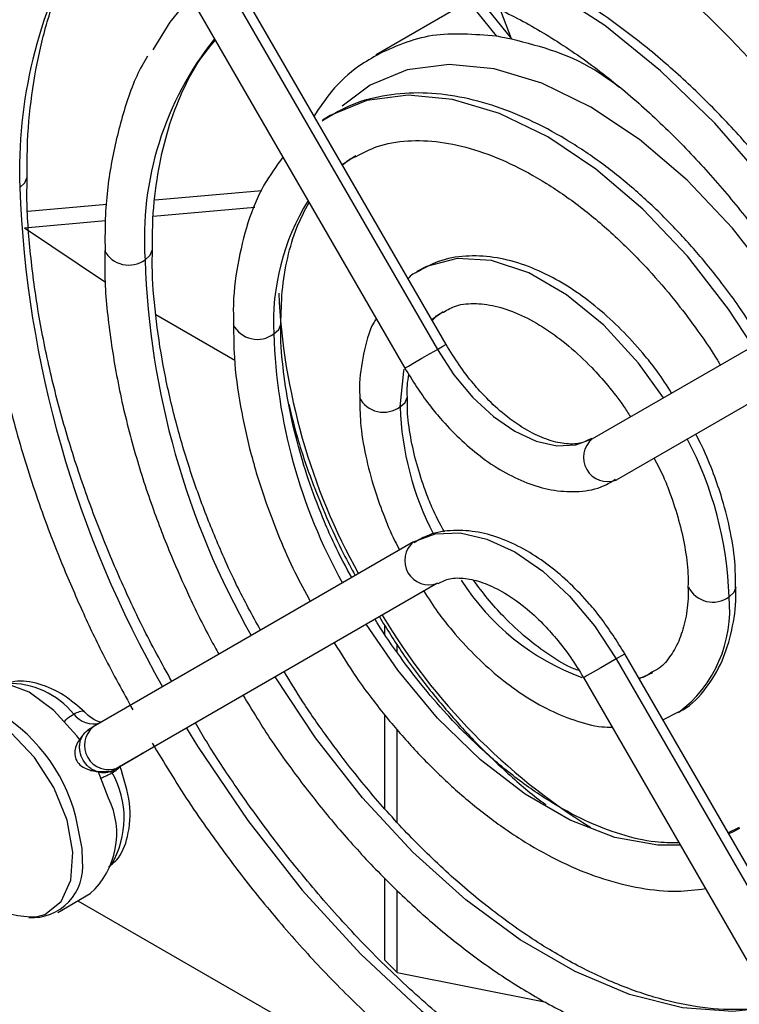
# Model space of a CAD drawing. Header units: millimetres. Extents: x -0.66 to 0.91, y -0.4 to 0.64.
# Tile 106 of 241: x 0.5138 to 0.538, y -0.3105 to -0.2775. Entities that reach past the tile are written whole.
import ezdxf

# ---------------------------------------------------------------- set-up
doc = ezdxf.new("R2010")
doc.units = ezdxf.units.MM
doc.layers.add('FORMAT', color=7, linetype='Continuous')

msp = doc.modelspace()

# ---------------------------------------------------------------- linework, layer by layer
at = {"layer": 'FORMAT', "color": 7, "linetype": 'Continuous', "lineweight": 25}
for p, q in [((0.528129, -0.288385), (0.517379, -0.269765)), ((0.517086, -0.269934), (0.527836, -0.288554)), ((0.515993, -0.270565), (0.526743, -0.289185)), ((0.528701, -0.276651), (0.529808, -0.278027)), ((0.52888, -0.276873), (0.525777, -0.278664)), ((0.529317, -0.276876), (0.53032, -0.278124)), ((0.53032, -0.278124), (0.529969, -0.277181)), ((0.524639, -0.282341), (0.525101, -0.282045)), ((0.51836, -0.283532), (0.521943, -0.283212)), ((0.51409, -0.283914), (0.516737, -0.283677)), ((0.5183, -0.284079), (0.521704, -0.283774)), ((0.513973, -0.284465), (0.516692, -0.284222)), ((0.513973, -0.284465), (0.5167, -0.286295)), ((0.533036, -0.291556), (0.543786, -0.285348)), ((0.544586, -0.286734), (0.533836, -0.292941)), ((0.518381, -0.287379), (0.521033, -0.288915)), ((0.527036, -0.295021), (0.516286, -0.301229)), ((0.527836, -0.296406), (0.517086, -0.302614)), ((0.526076, -0.29812), (0.526076, -0.297824)), ((0.526482, -0.298718), (0.526482, -0.298461)), ((0.544879, -0.317397), (0.534129, -0.298777)), ((0.533836, -0.298946), (0.544586, -0.317566)), ((0.532743, -0.299577), (0.543493, -0.318197)), ((0.526076, -0.303981), (0.526076, -0.300823)), ((0.535405, -0.300988), (0.535934, -0.300725)), ((0.516154, -0.301305), (0.516286, -0.301228)), ((0.516277, -0.301234), (0.516243, -0.301253)), ((0.516436, -0.301142), (0.51644, -0.301127)), ((0.516237, -0.301261), (0.516101, -0.301339)), ((0.526482, -0.304425), (0.526482, -0.301324)), ((0.517043, -0.302639), (0.517792, -0.302207)), ((0.517824, -0.302189), (0.517328, -0.302475)), ((0.516798, -0.303623), (0.516448, -0.302714)), ((0.517086, -0.302614), (0.516954, -0.30269)), ((0.537971, -0.304613), (0.5376, -0.304789)), ((0.526076, -0.309063), (0.526076, -0.306316)), ((0.515092, -0.307461), (0.516185, -0.30683)), ((0.526482, -0.309483), (0.526482, -0.306719)), ((0.515768, -0.30707), (0.545759, -0.324383)), ((0.526482, -0.309483), (0.531483, -0.310471))]:
    msp.add_line(p, q, dxfattribs=at)
at = {"layer": 'FORMAT', "color": 7, "linetype": 'Continuous', "lineweight": 25, "flags": 128}
for points in [[(0.541489, -0.286674), (0.540457, -0.285072), (0.538864, -0.282923), (0.537145, -0.280953), (0.535331, -0.279194), (0.533452, -0.277678), (0.53154, -0.276429), (0.529628, -0.27547), (0.527749, -0.274817), (0.525934, -0.274481), (0.525383, -0.274442)], [(0.519543, -0.276713), (0.518854, -0.277563), (0.518283, -0.278496)], [(0.539981, -0.287545), (0.539142, -0.286278), (0.537741, -0.284477), (0.536222, -0.282874), (0.534624, -0.281508), (0.532985, -0.280413), (0.531346, -0.279616), (0.529748, -0.279136), (0.528229, -0.278986), (0.526827, -0.279168), (0.525577, -0.27968), (0.524637, -0.280382)], [(0.538431, -0.28844), (0.53761, -0.2872), (0.536228, -0.285425), (0.534731, -0.283844), (0.533155, -0.282498), (0.53154, -0.281418), (0.529924, -0.280632), (0.528348, -0.28016), (0.526851, -0.280011), (0.52547, -0.280192), (0.524237, -0.280696), (0.52398, -0.280855)], [(0.513816, -0.283112), (0.51399, -0.282962), (0.51405, -0.282794)], [(0.518023, -0.285541), (0.518197, -0.285391), (0.518258, -0.285222)], [(0.535426, -0.290176), (0.534584, -0.289013), (0.533421, -0.287744), (0.532176, -0.286719), (0.530903, -0.285985), (0.529658, -0.285571), (0.528496, -0.285498), (0.527466, -0.285767), (0.527152, -0.285937)], [(0.527648, -0.287552), (0.527664, -0.287538), (0.528026, -0.287278)], [(0.522344, -0.288035), (0.522517, -0.287885), (0.522578, -0.287712)], [(0.526743, -0.289185), (0.52676, -0.289175), (0.52687, -0.289111), (0.527066, -0.288998), (0.527319, -0.288852), (0.527589, -0.288696), (0.527836, -0.288554)], [(0.527836, -0.288554), (0.528022, -0.288447), (0.528119, -0.288391), (0.528129, -0.288385)], [(0.527836, -0.288554), (0.528393, -0.289404), (0.529029, -0.290163), (0.529719, -0.290803), (0.530436, -0.291298), (0.531153, -0.291631), (0.531843, -0.291788), (0.532479, -0.291762), (0.533036, -0.291556)], [(0.526583, -0.290482), (0.526707, -0.28928), (0.526722, -0.289216)], [(0.526583, -0.290482), (0.526756, -0.290332), (0.526817, -0.290164)], [(0.527036, -0.295021), (0.527765, -0.294751), (0.528596, -0.294718), (0.529498, -0.294922), (0.530436, -0.295357), (0.531374, -0.296005), (0.532276, -0.296842), (0.533107, -0.297835), (0.533836, -0.298946)], [(0.537628, -0.296858), (0.537801, -0.296709), (0.537862, -0.296532), (0.537862, -0.296522)], [(0.535993, -0.305206), (0.535234, -0.305201), (0.533797, -0.304941), (0.532299, -0.304365), (0.53078, -0.303488), (0.529282, -0.302335), (0.527846, -0.300936), (0.52651, -0.29933), (0.525449, -0.297784)], [(0.534129, -0.298777), (0.534119, -0.298783), (0.534022, -0.298839), (0.533836, -0.298946)], [(0.533836, -0.298946), (0.533589, -0.299089), (0.533319, -0.299245), (0.533066, -0.29939), (0.53287, -0.299504), (0.53276, -0.299567), (0.532743, -0.299577)], [(0.53913, -0.31064), (0.537758, -0.310792), (0.536066, -0.310664), (0.53429, -0.310213), (0.532462, -0.309448), (0.530617, -0.308383), (0.52879, -0.307038), (0.527013, -0.305438), (0.525321, -0.303612), (0.523745, -0.301596), (0.522391, -0.299551)], [(0.535054, -0.29941), (0.53463, -0.299603), (0.53461, -0.29961)], [(0.515831, -0.30166), (0.515733, -0.301527), (0.514967, -0.300678), (0.514131, -0.300069), (0.5133, -0.299753), (0.512547, -0.299758), (0.512185, -0.299902)], [(0.515405, -0.304363), (0.514959, -0.303266), (0.51431, -0.302253), (0.513523, -0.301422), (0.512673, -0.300854), (0.511844, -0.300606), (0.511117, -0.300701), (0.510564, -0.30113), (0.51056, -0.301135)], [(0.519414, -0.30127), (0.519787, -0.301878), (0.521472, -0.304375), (0.523303, -0.306711), (0.525255, -0.308852), (0.527298, -0.310767), (0.529403, -0.312428), (0.53154, -0.31381), (0.533676, -0.314894), (0.535781, -0.315664), (0.537825, -0.316109), (0.539776, -0.316221), (0.539981, -0.316213)], [(0.517792, -0.302207), (0.517871, -0.302161), (0.517929, -0.302128), (0.517967, -0.302106), (0.517982, -0.302097), (0.517975, -0.302101), (0.517946, -0.302118), (0.517895, -0.302147), (0.517824, -0.302189)], [(0.516954, -0.30269), (0.516903, -0.30272), (0.516869, -0.302739), (0.516854, -0.302748), (0.516856, -0.302747), (0.516877, -0.302735), (0.516916, -0.302712), (0.516972, -0.30268), (0.517043, -0.302639)], [(0.514374, -0.30761), (0.514658, -0.307529), (0.515211, -0.307099), (0.515537, -0.306378), (0.515604, -0.305435), (0.515405, -0.304363)], [(0.51592, -0.305732), (0.515909, -0.305316), (0.515705, -0.304254)], [(0.537979, -0.304642), (0.537768, -0.304752), (0.537618, -0.304821)]]:
    msp.add_lwpolyline(points, dxfattribs=at)
at = {"layer": 'FORMAT', "color": 7, "linetype": 'Continuous', "lineweight": 25}
for centre, radius, start, end in [((0.529723, -0.282567), 0.015916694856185, 150.73548, 181.963876), ((0.528708, -0.284824), 0.0107083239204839, 141.252981, 183.837102), ((0.550472, -0.2817), 0.03668262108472, 182.206812, 209.717949), ((0.530109, -0.287642), 0.0077746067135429, 148.29909, 182.895529), ((0.517475, -0.284796), 0.0009251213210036, 207.931802, 306.319686), ((0.545392, -0.284624), 0.027384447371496, 181.919798, 209.636814), ((0.543858, -0.285691), 0.0213697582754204, 182.613995, 209.112016), ((0.521796, -0.287292), 0.0009235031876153, 207.702389, 306.379096), ((0.540787, -0.28745), 0.0184524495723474, 181.815882, 209.008627), ((0.526035, -0.289741), 0.0009216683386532, 207.441876, 306.446708), ((0.53662, -0.290132), 0.0100429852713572, 181.996801, 207.434489), ((0.53355, -0.292183), 0.0008107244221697, 129.329705, 290.670295), ((0.525373, -0.297268), 0.0122622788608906, 1.912441, 27.734045), ((0.52755, -0.295648), 0.0008107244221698, 129.329705, 290.670295), ((0.535518, -0.291921), 0.0081605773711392, 212.511968, 249.714638), ((0.537082, -0.296133), 0.0009083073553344, 205.531939, 306.947096), ((0.533329, -0.297298), 0.0043214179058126, 306.966579, 5.835478), ((0.544014, -0.28679), 0.0209538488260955, 210.653878, 238.241092), ((0.513471, -0.302558), 0.00278714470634, 39.150741, 91.721506), ((0.510069, -0.305719), 0.0058236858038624, 14.568667, 61.396359), ((0.516285, -0.300324), 0.000806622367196, 216.027131, 286.493581), ((0.5168, -0.301856), 0.0008107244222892, 129.329705, 290.670295), ((0.514239, -0.304293), 0.0030833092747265, 329.586715, 29.506371), ((0.514353, -0.304818), 0.0027210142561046, 312.313518, 26.048955), ((0.514228, -0.305933), 0.0017033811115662, 266.330645, 6.747761), ((0.514322, -0.30434), 0.0032706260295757, 212.780128, 270.919297)]:
    msp.add_arc(centre, radius, start, end, dxfattribs=at)
for points, knots in [([(0.5417641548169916, -0.2865154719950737), (0.5414496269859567, -0.2859973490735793), (0.5409522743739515, -0.2851780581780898), (0.5400667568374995, -0.2839322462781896), (0.5391492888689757, -0.2827310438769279), (0.5380008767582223, -0.2813870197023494), (0.5367506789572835, -0.2800814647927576), (0.5354027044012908, -0.2788413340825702), (0.5339839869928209, -0.2777068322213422), (0.5325151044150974, -0.2767055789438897), (0.5310154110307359, -0.2758600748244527), (0.5295010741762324, -0.2751840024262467), (0.5279901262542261, -0.2747035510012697), (0.5266998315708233, -0.2744301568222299), (0.5259392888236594, -0.2744073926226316), (0.5256595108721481, -0.2743990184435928)], [0, 0, 0, 0, 0.0752574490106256, 0.1190021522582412, 0.191325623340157, 0.265851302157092, 0.3452147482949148, 0.4273685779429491, 0.5115158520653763, 0.5970566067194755, 0.6836238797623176, 0.7710229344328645, 0.859188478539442, 0.948200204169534, 1, 1, 1, 1]), ([(0.5332864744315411, -0.2743105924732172), (0.5333090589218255, -0.2743255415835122), (0.5339221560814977, -0.2747313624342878), (0.5351071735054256, -0.2757058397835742), (0.5368037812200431, -0.2772183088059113), (0.5383978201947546, -0.2788621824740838), (0.5398239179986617, -0.2805131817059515), (0.5410111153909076, -0.2820404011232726), (0.5420494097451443, -0.2835040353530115), (0.5428096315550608, -0.2846512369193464), (0.5432447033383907, -0.2853832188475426), (0.5433673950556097, -0.2855896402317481)], [0, 0, 0, 0, 0.0060388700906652, 0.1639361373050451, 0.3201156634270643, 0.4727433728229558, 0.6167214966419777, 0.7421667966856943, 0.8408199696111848, 0.9551106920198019, 1, 1, 1, 1]), ([(0.5142463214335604, -0.2745077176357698), (0.5139978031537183, -0.2750253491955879), (0.5134883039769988, -0.2760865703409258), (0.5129533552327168, -0.2779054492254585), (0.5126018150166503, -0.2798927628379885), (0.5124438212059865, -0.2815334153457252), (0.5124663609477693, -0.2825369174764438), (0.5124722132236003, -0.2827974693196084)], [0, 0, 0, 0, 0.221772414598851, 0.4546662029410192, 0.687068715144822, 0.9187497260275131, 1, 1, 1, 1]), ([(0.5140671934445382, -0.2827961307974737), (0.5140668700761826, -0.2823821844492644), (0.5140660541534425, -0.2813377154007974), (0.5142368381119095, -0.2797753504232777), (0.5145555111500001, -0.2781090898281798), (0.5150374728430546, -0.2765814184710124), (0.515530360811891, -0.275413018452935), (0.5159120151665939, -0.2748255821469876), (0.5160344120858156, -0.274637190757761)], [0, 0, 0, 0, 0.1263760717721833, 0.318871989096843, 0.5126610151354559, 0.7081858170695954, 0.9064149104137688, 1, 1, 1, 1]), ([(0.5220890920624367, -0.2767698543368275), (0.5222471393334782, -0.2766726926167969), (0.5227645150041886, -0.2763546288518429), (0.5237760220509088, -0.2760759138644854), (0.5250951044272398, -0.2759230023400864), (0.5264980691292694, -0.2760214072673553), (0.5279600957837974, -0.2763464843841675), (0.529467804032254, -0.2768964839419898), (0.5310006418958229, -0.2776620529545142), (0.5325351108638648, -0.2786306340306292), (0.5340430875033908, -0.2797816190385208), (0.5354883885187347, -0.2810798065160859), (0.5368386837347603, -0.2824815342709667), (0.5379774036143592, -0.2838273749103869), (0.5389407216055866, -0.2851017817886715), (0.5397187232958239, -0.2862104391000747), (0.540178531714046, -0.2869723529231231), (0.5403838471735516, -0.2873125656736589)], [0, 0, 0, 0, 0.0358729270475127, 0.1174318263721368, 0.1966876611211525, 0.2740861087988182, 0.350356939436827, 0.4260076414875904, 0.5012610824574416, 0.5761087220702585, 0.6503458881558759, 0.7233631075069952, 0.79357350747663, 0.8607339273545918, 0.9090658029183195, 0.9593957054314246, 1, 1, 1, 1]), ([(0.5257782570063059, -0.2786656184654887), (0.5263874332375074, -0.2783878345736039), (0.5275903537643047, -0.2778393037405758), (0.5290748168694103, -0.2779652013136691), (0.5298075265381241, -0.278027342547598)], [0, 0, 0, 0, 0.5064143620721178, 0.9999999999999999, 0.9999999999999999, 0.9999999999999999, 0.9999999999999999]), ([(0.5298075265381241, -0.278027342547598), (0.5299027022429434, -0.2780431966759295), (0.5300726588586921, -0.2780715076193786), (0.5302447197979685, -0.2781083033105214), (0.53032042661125, -0.2781244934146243)], [0, 0, 0, 0, 0.5599999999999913, 1, 1, 1, 1]), ([(0.5182735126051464, -0.2852245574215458), (0.5182733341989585, -0.2848702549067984), (0.5182728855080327, -0.2839791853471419), (0.5184354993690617, -0.2826615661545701), (0.5187387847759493, -0.2812744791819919), (0.5191929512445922, -0.2800206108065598), (0.5197334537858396, -0.2789619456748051), (0.5201802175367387, -0.2784125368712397), (0.5203811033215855, -0.2781654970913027)], [0, 0, 0, 0, 0.1182358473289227, 0.2973627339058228, 0.4779931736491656, 0.6608484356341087, 0.8475016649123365, 1, 1, 1, 1]), ([(0.53032042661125, -0.2781244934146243), (0.5313150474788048, -0.2783766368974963), (0.532521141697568, -0.2786823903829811), (0.5337383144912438, -0.2795868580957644), (0.5339517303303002, -0.2797454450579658)], [0, 0, 0, 0, 0.8246626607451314, 1, 1, 1, 1]), ([(0.5181061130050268, -0.2787096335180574), (0.5180437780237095, -0.2788121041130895), (0.5177119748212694, -0.2793575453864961), (0.5172961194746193, -0.280525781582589), (0.5168809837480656, -0.2821972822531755), (0.5166747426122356, -0.2837750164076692), (0.516678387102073, -0.2848236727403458), (0.5166797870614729, -0.2852264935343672)], [0, 0, 0, 0, 0.0602139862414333, 0.3205133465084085, 0.5801893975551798, 0.8387379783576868, 1, 1, 1, 1]), ([(0.525880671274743, -0.278637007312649), (0.5256502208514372, -0.2787650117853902), (0.5250577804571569, -0.2790940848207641), (0.5243134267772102, -0.2797912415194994), (0.5238845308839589, -0.2804289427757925), (0.5236966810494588, -0.2807082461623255)], [0, 0, 0, 0, 0.2635094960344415, 0.677428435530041, 0.9999999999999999, 0.9999999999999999, 0.9999999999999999, 0.9999999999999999]), ([(0.5387041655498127, -0.2882825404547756), (0.5384624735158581, -0.2878887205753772), (0.5380665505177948, -0.2872435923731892), (0.5373350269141, -0.2862554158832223), (0.5365487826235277, -0.2852783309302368), (0.535562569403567, -0.2842079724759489), (0.5344914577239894, -0.2831966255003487), (0.5333419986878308, -0.2822718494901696), (0.5321406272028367, -0.2814691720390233), (0.5309072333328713, -0.2808131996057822), (0.5296595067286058, -0.2803230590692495), (0.5284127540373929, -0.2800155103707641), (0.5271784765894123, -0.2799042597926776), (0.525973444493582, -0.2800165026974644), (0.5248730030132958, -0.2803226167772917), (0.5242499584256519, -0.2807130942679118), (0.5239646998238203, -0.2808918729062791)], [0, 0, 0, 0, 0.0619607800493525, 0.1014998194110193, 0.1667376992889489, 0.2337752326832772, 0.3049869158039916, 0.378514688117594, 0.4536813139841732, 0.530021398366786, 0.6073271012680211, 0.6855437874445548, 0.764868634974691, 0.8458081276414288, 0.929403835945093, 1, 1, 1, 1]), ([(0.5251081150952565, -0.282074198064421), (0.5253371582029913, -0.2819512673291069), (0.5258546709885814, -0.2816735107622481), (0.5268067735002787, -0.2815203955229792), (0.5279068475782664, -0.2815538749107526), (0.5290700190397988, -0.281812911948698), (0.530274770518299, -0.2822805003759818), (0.5314984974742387, -0.2829482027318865), (0.5327084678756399, -0.2837946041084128), (0.5338585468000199, -0.2847772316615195), (0.5348921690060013, -0.2858233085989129), (0.5357608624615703, -0.28683520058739), (0.5365320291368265, -0.287854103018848), (0.5370398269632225, -0.2885840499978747), (0.5373035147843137, -0.2890217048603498), (0.5373346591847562, -0.2890733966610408)], [0, 0, 0, 0, 0.0778697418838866, 0.1759432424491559, 0.269480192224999, 0.3606422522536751, 0.4506745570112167, 0.5398922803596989, 0.6280674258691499, 0.7140818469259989, 0.7944096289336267, 0.8649730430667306, 0.9226662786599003, 0.990866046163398, 0.9999999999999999, 0.9999999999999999, 0.9999999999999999, 0.9999999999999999]), ([(0.5226510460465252, -0.2820971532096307), (0.5224282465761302, -0.2824019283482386), (0.5219503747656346, -0.2830556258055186), (0.5214472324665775, -0.2842796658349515), (0.5211128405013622, -0.2856901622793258), (0.5209682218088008, -0.286849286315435), (0.5209918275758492, -0.2875554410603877), (0.5209972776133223, -0.2877184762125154)], [0, 0, 0, 0, 0.2104494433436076, 0.4513828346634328, 0.6911397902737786, 0.9286911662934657, 1, 1, 1, 1]), ([(0.5246528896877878, -0.2823644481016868), (0.5247169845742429, -0.2823030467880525), (0.5248506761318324, -0.2821749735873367), (0.5250199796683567, -0.2821086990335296), (0.5251081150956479, -0.2820741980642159)], [0, 0, 0, 0, 0.4794235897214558, 1, 1, 1, 1]), ([(0.5124722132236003, -0.2827974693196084), (0.512471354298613, -0.2832706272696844), (0.5124691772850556, -0.2844698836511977), (0.5126797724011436, -0.2864933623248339), (0.5130699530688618, -0.288814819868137), (0.5136322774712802, -0.2911381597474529), (0.5143438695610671, -0.2934423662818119), (0.515116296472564, -0.2955072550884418), (0.5158988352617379, -0.2973162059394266), (0.5166819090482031, -0.2989721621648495), (0.5172854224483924, -0.300061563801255), (0.5176134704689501, -0.300653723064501)], [0, 0, 0, 0, 0.0857782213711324, 0.2174117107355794, 0.347850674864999, 0.4762323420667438, 0.600458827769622, 0.7246985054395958, 0.8138494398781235, 0.8988152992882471, 1, 1, 1, 1]), ([(0.5189227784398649, -0.2997058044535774), (0.5185848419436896, -0.2990933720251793), (0.5180591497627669, -0.2981406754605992), (0.517326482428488, -0.2965854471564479), (0.5166602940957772, -0.295051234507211), (0.5159662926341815, -0.2932166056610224), (0.5153480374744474, -0.2913014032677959), (0.5148274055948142, -0.2893226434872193), (0.5144238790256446, -0.2873242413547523), (0.5141645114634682, -0.2853481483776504), (0.5140445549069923, -0.2838277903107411), (0.514062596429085, -0.2830056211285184), (0.5140671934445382, -0.2827961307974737)], [0, 0, 0, 0, 0.1096870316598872, 0.170628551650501, 0.2714633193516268, 0.3754602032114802, 0.486270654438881, 0.6010282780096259, 0.7185719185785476, 0.8380006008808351, 0.9587222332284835, 1, 1, 1, 1]), ([(0.5225841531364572, -0.2877127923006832), (0.5225917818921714, -0.2873397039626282), (0.5226079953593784, -0.2865467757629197), (0.522795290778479, -0.2854581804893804), (0.523091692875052, -0.2844419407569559), (0.523386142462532, -0.2838916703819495), (0.5235309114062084, -0.2836211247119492)], [0, 0, 0, 0, 0.2289742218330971, 0.4866410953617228, 0.7476022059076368, 1, 1, 1, 1]), ([(0.5166797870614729, -0.2852264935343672), (0.5166740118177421, -0.2854619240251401), (0.5166528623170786, -0.286324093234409), (0.5168086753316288, -0.2879015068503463), (0.5171357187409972, -0.28991033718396), (0.5176272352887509, -0.2918980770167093), (0.5182231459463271, -0.2937620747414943), (0.5188495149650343, -0.2953869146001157), (0.519508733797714, -0.2968714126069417), (0.5200447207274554, -0.2979718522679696), (0.5204091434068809, -0.2986252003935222), (0.5205029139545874, -0.2987933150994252)], [0, 0, 0, 0, 0.0567638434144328, 0.2078746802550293, 0.3569394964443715, 0.5022092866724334, 0.6387055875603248, 0.7581844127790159, 0.8525751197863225, 0.9620657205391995, 1, 1, 1, 1]), ([(0.5219009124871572, -0.2979860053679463), (0.5216251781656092, -0.2974827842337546), (0.5211866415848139, -0.2966824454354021), (0.5205806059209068, -0.2953551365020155), (0.5200243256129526, -0.294016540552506), (0.5194626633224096, -0.2924217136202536), (0.5189850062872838, -0.2907681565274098), (0.5186086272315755, -0.2890732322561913), (0.5183648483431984, -0.2873894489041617), (0.518251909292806, -0.2860944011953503), (0.5182691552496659, -0.2854000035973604), (0.5182735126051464, -0.2852245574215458)], [0, 0, 0, 0, 0.1190724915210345, 0.189376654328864, 0.3055348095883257, 0.4251079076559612, 0.552256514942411, 0.6836243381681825, 0.8178684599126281, 0.9539827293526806, 1, 1, 1, 1]), ([(0.5356969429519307, -0.2900191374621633), (0.5355439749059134, -0.2897755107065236), (0.535271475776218, -0.2893415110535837), (0.5347296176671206, -0.2886662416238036), (0.5341057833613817, -0.2879651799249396), (0.5333226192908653, -0.2872339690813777), (0.5324783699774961, -0.2865875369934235), (0.5315810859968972, -0.2860527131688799), (0.5306541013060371, -0.28565941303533), (0.5297120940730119, -0.2854289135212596), (0.5287729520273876, -0.2853922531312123), (0.5278860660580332, -0.2855428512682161), (0.5273826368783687, -0.285828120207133), (0.5271454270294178, -0.2859625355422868)], [0, 0, 0, 0, 0.0684508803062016, 0.1219392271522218, 0.2098326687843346, 0.2996041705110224, 0.3945471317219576, 0.4922531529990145, 0.5921158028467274, 0.6938201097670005, 0.7975991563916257, 0.9046311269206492, 0.9999999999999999, 0.9999999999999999, 0.9999999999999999, 0.9999999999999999]), ([(0.5271454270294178, -0.2859625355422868), (0.5270974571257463, -0.2859827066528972), (0.526984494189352, -0.2860302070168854), (0.5269014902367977, -0.2861230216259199), (0.5268537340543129, -0.2861764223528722)], [0, 0, 0, 0, 0.4246517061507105, 1, 1, 1, 1]), ([(0.5280434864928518, -0.2872989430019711), (0.5281805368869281, -0.2872203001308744), (0.528491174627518, -0.2870420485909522), (0.5291095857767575, -0.2869871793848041), (0.5298557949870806, -0.2870906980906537), (0.5306497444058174, -0.2873788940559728), (0.5314585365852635, -0.2878301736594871), (0.5322560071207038, -0.2884257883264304), (0.5329580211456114, -0.2890819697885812), (0.5335674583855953, -0.2897704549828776), (0.5340099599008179, -0.290323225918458), (0.5342428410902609, -0.2906948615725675), (0.5343182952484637, -0.2908152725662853)], [0, 0, 0, 0, 0.1019872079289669, 0.231163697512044, 0.3499452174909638, 0.46565569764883, 0.5787199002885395, 0.6870865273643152, 0.795391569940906, 0.875498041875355, 0.9596610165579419, 1, 1, 1, 1]), ([(0.5276662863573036, -0.2875838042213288), (0.5277269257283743, -0.2875107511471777), (0.5278343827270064, -0.2873812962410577), (0.527980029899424, -0.2873239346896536), (0.5280434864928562, -0.287298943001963)], [0, 0, 0, 0, 0.564312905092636, 1, 1, 1, 1]), ([(0.525780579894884, -0.2875176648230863), (0.525749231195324, -0.2875687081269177), (0.5255383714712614, -0.2879120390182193), (0.5253506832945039, -0.2886966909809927), (0.5252056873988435, -0.2895391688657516), (0.5252285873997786, -0.2900548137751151), (0.5252334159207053, -0.29016353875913)], [0, 0, 0, 0, 0.072482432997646, 0.4875361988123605, 0.8919457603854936, 1, 1, 1, 1]), ([(0.5209972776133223, -0.2877184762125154), (0.5209981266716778, -0.2880858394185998), (0.5210001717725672, -0.2889706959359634), (0.5212031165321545, -0.2904409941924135), (0.5215611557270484, -0.2920787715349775), (0.5220202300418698, -0.2935655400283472), (0.5225297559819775, -0.2948857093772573), (0.5230144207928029, -0.2959977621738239), (0.52339372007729, -0.2966949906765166), (0.5235712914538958, -0.2970214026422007)], [0, 0, 0, 0, 0.1267580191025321, 0.3053181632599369, 0.4770275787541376, 0.6478023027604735, 0.7716790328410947, 0.8931100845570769, 1, 1, 1, 1]), ([(0.5249610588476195, -0.2962188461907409), (0.5247597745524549, -0.2958470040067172), (0.5244258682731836, -0.2952301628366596), (0.5239712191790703, -0.2941790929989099), (0.5235472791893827, -0.2930794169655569), (0.5231461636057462, -0.291781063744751), (0.5228331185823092, -0.2904509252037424), (0.5226426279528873, -0.2891237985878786), (0.5225614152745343, -0.2881998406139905), (0.5225821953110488, -0.2877547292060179), (0.5225841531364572, -0.2877127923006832)], [0, 0, 0, 0, 0.1313646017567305, 0.2179179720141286, 0.3605351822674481, 0.5067790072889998, 0.661665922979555, 0.820982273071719, 0.9831335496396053, 1, 1, 1, 1]), ([(0.5330053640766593, -0.2915467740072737), (0.5328840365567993, -0.291610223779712), (0.5326394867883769, -0.2917381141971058), (0.5321229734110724, -0.2917405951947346), (0.5315229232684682, -0.2916021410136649), (0.5308361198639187, -0.2912860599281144), (0.5301460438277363, -0.2908116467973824), (0.5295306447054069, -0.290249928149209), (0.5290184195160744, -0.2896828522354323), (0.5285516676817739, -0.2890776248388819), (0.528269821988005, -0.288615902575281), (0.5281285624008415, -0.2883844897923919)], [0, 0, 0, 0, 0.1239356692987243, 0.2498067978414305, 0.3688345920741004, 0.4843410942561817, 0.6205707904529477, 0.7257001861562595, 0.8088500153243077, 0.9041966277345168, 1, 1, 1, 1]), ([(0.5267428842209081, -0.2891844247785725), (0.527004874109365, -0.2896025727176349), (0.5273726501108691, -0.2901895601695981), (0.5280057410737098, -0.2909583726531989), (0.5285709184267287, -0.2915543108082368), (0.5292769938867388, -0.2921591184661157), (0.5300362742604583, -0.2926692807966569), (0.5308400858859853, -0.2930583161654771), (0.5316700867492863, -0.2932996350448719), (0.5325068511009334, -0.2933551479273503), (0.5332539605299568, -0.2932460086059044), (0.5336561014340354, -0.2930104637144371), (0.5338207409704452, -0.2929140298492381)], [0, 0, 0, 0, 0.1419930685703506, 0.1993269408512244, 0.2933318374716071, 0.3890237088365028, 0.4900727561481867, 0.5940692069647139, 0.7005680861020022, 0.8094866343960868, 0.9220023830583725, 1, 1, 1, 1]), ([(0.5268308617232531, -0.2901653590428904), (0.5268262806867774, -0.2900259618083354), (0.5268170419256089, -0.2897448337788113), (0.5268593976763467, -0.2895092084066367), (0.5268807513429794, -0.2893904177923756)], [0, 0, 0, 0, 0.4958496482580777, 1, 1, 1, 1]), ([(0.5252334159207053, -0.29016353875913), (0.5252350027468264, -0.290440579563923), (0.5252386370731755, -0.2910750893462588), (0.5254125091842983, -0.2921127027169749), (0.5256776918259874, -0.2931430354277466), (0.5260178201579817, -0.2940988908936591), (0.5263018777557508, -0.2947905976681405), (0.5265159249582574, -0.2951898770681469), (0.5265695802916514, -0.2952899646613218)], [0, 0, 0, 0, 0.171692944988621, 0.3932303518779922, 0.6037905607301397, 0.762226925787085, 0.9403972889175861, 1, 1, 1, 1]), ([(0.5280737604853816, -0.294691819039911), (0.5279268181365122, -0.2944145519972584), (0.5276847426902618, -0.2939577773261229), (0.5273852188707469, -0.2931852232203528), (0.527126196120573, -0.2923923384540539), (0.5269253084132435, -0.2914845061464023), (0.5268213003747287, -0.2907279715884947), (0.5268284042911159, -0.2903099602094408), (0.5268308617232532, -0.2901653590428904)], [0, 0, 0, 0, 0.1816331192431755, 0.2992256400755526, 0.4916617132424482, 0.6869594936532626, 0.8917110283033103, 1, 1, 1, 1]), ([(0.5228457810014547, -0.2903937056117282), (0.522940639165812, -0.2907790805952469), (0.5231605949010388, -0.2916726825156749), (0.523604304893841, -0.2929485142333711), (0.5241285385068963, -0.29423793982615), (0.5245961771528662, -0.2952656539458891), (0.5249473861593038, -0.2959054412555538), (0.5250813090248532, -0.2961494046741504)], [0, 0, 0, 0, 0.20016169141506, 0.4641320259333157, 0.6556163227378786, 0.8686797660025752, 1, 1, 1, 1]), ([(0.5378461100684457, -0.2965241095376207), (0.5378445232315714, -0.2962470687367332), (0.5378408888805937, -0.2956125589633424), (0.5376670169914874, -0.2945749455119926), (0.5374018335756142, -0.2935446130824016), (0.5370617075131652, -0.2925887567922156), (0.5367775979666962, -0.2918969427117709), (0.5365634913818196, -0.2914975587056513), (0.5365097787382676, -0.2913973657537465)], [0, 0, 0, 0, 0.1716821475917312, 0.3932056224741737, 0.603752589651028, 0.7621789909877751, 0.9403381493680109, 1, 1, 1, 1]), ([(0.5351106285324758, -0.2922053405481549), (0.5352201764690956, -0.2924133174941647), (0.5354243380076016, -0.2928009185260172), (0.5356935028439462, -0.2935026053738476), (0.5359535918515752, -0.294295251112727), (0.5361541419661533, -0.2952031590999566), (0.5362582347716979, -0.2959596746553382), (0.5362511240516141, -0.2963776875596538), (0.5362486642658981, -0.2965222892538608)], [0, 0, 0, 0, 0.1426411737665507, 0.2658365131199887, 0.4674414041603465, 0.6720443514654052, 0.8865514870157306, 1, 1, 1, 1]), ([(0.5341290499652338, -0.2987776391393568), (0.5338670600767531, -0.2983594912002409), (0.5334992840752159, -0.2977725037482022), (0.5328661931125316, -0.2970036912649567), (0.5323010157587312, -0.2964077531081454), (0.5315949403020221, -0.2958029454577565), (0.5308356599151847, -0.295292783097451), (0.5300318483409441, -0.2949037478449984), (0.5292018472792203, -0.2946624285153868), (0.5283650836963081, -0.2946069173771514), (0.5276180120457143, -0.294716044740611), (0.5272159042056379, -0.2949515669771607), (0.5270512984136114, -0.2950479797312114)], [0, 0, 0, 0, 0.1419953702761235, 0.1993301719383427, 0.2933365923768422, 0.3890300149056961, 0.49008070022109, 0.5940788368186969, 0.7005794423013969, 0.8094997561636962, 0.9220173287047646, 1, 1, 1, 1]), ([(0.5278665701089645, -0.2964152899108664), (0.52798789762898, -0.2963518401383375), (0.5282324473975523, -0.2962239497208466), (0.5287489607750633, -0.2962214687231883), (0.5293490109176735, -0.2963599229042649), (0.5300358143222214, -0.2966760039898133), (0.5307258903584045, -0.2971504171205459), (0.5313412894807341, -0.2977121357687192), (0.5318535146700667, -0.2982792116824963), (0.5323202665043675, -0.2988844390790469), (0.5326021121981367, -0.299346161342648), (0.5327433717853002, -0.2995775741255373)], [0, 0, 0, 0, 0.1239356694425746, 0.2498067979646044, 0.3688345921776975, 0.484341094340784, 0.6205707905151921, 0.7257001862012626, 0.8088500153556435, 0.9041966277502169, 1, 1, 1, 1]), ([(0.5325929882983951, -0.299340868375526), (0.5325346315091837, -0.2993205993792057), (0.5322214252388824, -0.2992118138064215), (0.5316184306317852, -0.2988484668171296), (0.5308237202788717, -0.2982647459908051), (0.5301230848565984, -0.2976034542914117), (0.5295307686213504, -0.2969479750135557), (0.5292104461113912, -0.2965199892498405), (0.5290568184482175, -0.2963147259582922)], [0, 0, 0, 0, 0.0508086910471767, 0.2726949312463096, 0.4853622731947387, 0.6979087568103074, 0.8551161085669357, 1, 1, 1, 1]), ([(0.5362486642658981, -0.2965222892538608), (0.5362514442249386, -0.2966599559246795), (0.5362600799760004, -0.2970876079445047), (0.5361559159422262, -0.2977125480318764), (0.5359499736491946, -0.2983807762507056), (0.5356295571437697, -0.2989166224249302), (0.535333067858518, -0.2992595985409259), (0.5350984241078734, -0.2993615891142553), (0.5350360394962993, -0.2993887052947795)], [0, 0, 0, 0, 0.0925471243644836, 0.2874912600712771, 0.4858536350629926, 0.6920509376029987, 0.9181257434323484, 1, 1, 1, 1]), ([(0.5359340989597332, -0.3007251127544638), (0.5359807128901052, -0.3007029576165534), (0.5363532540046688, -0.3005258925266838), (0.5368714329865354, -0.2999508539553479), (0.5374271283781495, -0.2990463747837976), (0.5377400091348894, -0.2979996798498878), (0.5378732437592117, -0.2971480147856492), (0.5378508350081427, -0.2966327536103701), (0.5378461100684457, -0.2965241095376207)], [0, 0, 0, 0, 0.0348482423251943, 0.2785090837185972, 0.5023251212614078, 0.7250290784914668, 0.9420217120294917, 1, 1, 1, 1]), ([(0.5273823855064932, -0.2966682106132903), (0.5275354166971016, -0.2969119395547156), (0.5278079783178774, -0.2973460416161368), (0.5283499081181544, -0.2980214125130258), (0.5289737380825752, -0.2987224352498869), (0.5297569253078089, -0.2994538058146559), (0.530601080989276, -0.3000996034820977), (0.5314987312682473, -0.300636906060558), (0.5324243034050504, -0.3010206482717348), (0.5331689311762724, -0.3012306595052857), (0.5335879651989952, -0.3012375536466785), (0.533702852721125, -0.3012394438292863)], [0, 0, 0, 0, 0.0935172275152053, 0.1665621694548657, 0.2865915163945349, 0.4091855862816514, 0.5388419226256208, 0.6722715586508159, 0.8086463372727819, 0.9475361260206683, 0.9999999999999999, 0.9999999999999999, 0.9999999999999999, 0.9999999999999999]), ([(0.5258896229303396, -0.2975302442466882), (0.5261445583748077, -0.2979465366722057), (0.5265583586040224, -0.2986222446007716), (0.5273161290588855, -0.2996542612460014), (0.5281221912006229, -0.3006656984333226), (0.5291301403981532, -0.3017804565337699), (0.5302242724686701, -0.3028232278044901), (0.5310189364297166, -0.3035177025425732), (0.531447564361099, -0.3038153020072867), (0.5314768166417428, -0.3038356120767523)], [0, 0, 0, 0, 0.1651502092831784, 0.2680647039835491, 0.4377711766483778, 0.611798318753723, 0.7962423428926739, 0.986094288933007, 1, 1, 1, 1]), ([(0.5359458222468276, -0.30512438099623), (0.5356839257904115, -0.3051243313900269), (0.5350731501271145, -0.3051242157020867), (0.5340075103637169, -0.3048705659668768), (0.5328052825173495, -0.3044082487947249), (0.5315808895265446, -0.3037391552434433), (0.5303710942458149, -0.3028931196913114), (0.5292209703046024, -0.3019103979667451), (0.5281873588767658, -0.3008643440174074), (0.5273186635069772, -0.2998524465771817), (0.5265474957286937, -0.2988335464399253), (0.5260396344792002, -0.2981034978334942), (0.5257758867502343, -0.2976657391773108), (0.5257446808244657, -0.2976139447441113)], [0, 0, 0, 0, 0.085651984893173, 0.1997512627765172, 0.3124365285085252, 0.4241022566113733, 0.5344630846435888, 0.6421195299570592, 0.7426585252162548, 0.8309763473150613, 0.9031857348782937, 0.9885451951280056, 1, 1, 1, 1]), ([(0.5243751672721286, -0.2984048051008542), (0.5246169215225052, -0.2987987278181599), (0.5250129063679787, -0.2994439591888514), (0.5257444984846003, -0.3004322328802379), (0.5265307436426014, -0.3014093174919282), (0.5275169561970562, -0.3024796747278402), (0.5285880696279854, -0.3034910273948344), (0.5297375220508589, -0.304415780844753), (0.5309389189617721, -0.3052185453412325), (0.5321722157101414, -0.3058741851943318), (0.5334203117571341, -0.3063655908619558), (0.5346656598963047, -0.3066683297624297), (0.535817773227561, -0.3067887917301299), (0.5365194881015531, -0.3067006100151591), (0.5368331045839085, -0.3066611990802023)], [0, 0, 0, 0, 0.0747622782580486, 0.1224579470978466, 0.2011539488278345, 0.2820208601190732, 0.3679230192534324, 0.4566190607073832, 0.5472920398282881, 0.6393805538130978, 0.7326338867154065, 0.8269861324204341, 0.922675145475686, 1, 1, 1, 1]), ([(0.5391076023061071, -0.3106007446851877), (0.5387297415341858, -0.3106554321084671), (0.5379291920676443, -0.3107712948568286), (0.5365799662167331, -0.3106632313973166), (0.5351198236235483, -0.3103419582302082), (0.5336116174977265, -0.3097909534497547), (0.5320789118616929, -0.3090256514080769), (0.5305444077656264, -0.3080569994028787), (0.529036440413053, -0.3069060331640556), (0.527591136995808, -0.3056078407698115), (0.5262408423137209, -0.3042061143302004), (0.5251021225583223, -0.3028602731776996), (0.5241388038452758, -0.3015858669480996), (0.523360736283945, -0.3004771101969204), (0.5229008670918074, -0.2997150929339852), (0.52269549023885, -0.2993747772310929)], [0, 0, 0, 0, 0.0792995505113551, 0.1680068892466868, 0.2554218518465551, 0.3421260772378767, 0.428374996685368, 0.5141588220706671, 0.5992429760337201, 0.6829289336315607, 0.7633979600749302, 0.8403713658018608, 0.8957651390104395, 0.9534488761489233, 1, 1, 1, 1]), ([(0.5350360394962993, -0.2993887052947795), (0.5349094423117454, -0.299482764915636), (0.5347820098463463, -0.2995774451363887), (0.5346035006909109, -0.2995972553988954), (0.5346023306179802, -0.2995973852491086)], [0, 0, 0, 0, 0.993445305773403, 0.9999999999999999, 0.9999999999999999, 0.9999999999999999, 0.9999999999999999]), ([(0.5159944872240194, -0.3007303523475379), (0.5157640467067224, -0.3005279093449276), (0.5152817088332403, -0.3001041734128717), (0.5144577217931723, -0.2997535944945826), (0.5137582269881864, -0.299639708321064), (0.5134114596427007, -0.2997722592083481), (0.513297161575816, -0.2998159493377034)], [0, 0, 0, 0, 0.2639494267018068, 0.5524757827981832, 0.8524914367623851, 0.9999999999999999, 0.9999999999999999, 0.9999999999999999, 0.9999999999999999]), ([(0.5213151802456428, -0.3001718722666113), (0.521629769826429, -0.3006900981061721), (0.5221271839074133, -0.3015094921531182), (0.5230127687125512, -0.3027554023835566), (0.5239302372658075, -0.3039566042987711), (0.5250786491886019, -0.3053006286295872), (0.5263288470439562, -0.3066061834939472), (0.5276768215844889, -0.3078463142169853), (0.5290955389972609, -0.3089808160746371), (0.5305644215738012, -0.309982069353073), (0.5320641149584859, -0.3108275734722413), (0.5335784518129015, -0.3115036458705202), (0.5350893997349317, -0.311984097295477), (0.536379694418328, -0.3122574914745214), (0.5371402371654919, -0.3122802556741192), (0.5374200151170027, -0.3122886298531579)], [0, 0, 0, 0, 0.0752712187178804, 0.1190152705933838, 0.1913376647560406, 0.2658622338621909, 0.3452244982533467, 0.4273771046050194, 0.5115231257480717, 0.5970626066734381, 0.6836285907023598, 0.771026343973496, 0.8591905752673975, 0.9482009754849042, 1, 1, 1, 1]), ([(0.5153127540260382, -0.3010458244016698), (0.5153456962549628, -0.3010134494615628), (0.5154503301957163, -0.3009106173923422), (0.515558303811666, -0.3008438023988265), (0.5156322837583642, -0.3007980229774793)], [0, 0, 0, 0, 0.3148331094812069, 0.9999999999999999, 0.9999999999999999, 0.9999999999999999, 0.9999999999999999]), ([(0.5156322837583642, -0.3007980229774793), (0.515698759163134, -0.3007654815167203), (0.5158373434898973, -0.3006976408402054), (0.5159606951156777, -0.3006868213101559), (0.5159814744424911, -0.3007301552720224), (0.515985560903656, -0.3007386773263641)], [0, 0, 0, 0, 0.4254785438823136, 0.8870146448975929, 1, 1, 1, 1]), ([(0.5165412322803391, -0.3010756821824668), (0.5165398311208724, -0.3010769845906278), (0.5165367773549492, -0.3010798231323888), (0.5163677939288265, -0.3010260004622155), (0.5161750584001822, -0.3009000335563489), (0.5160524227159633, -0.300784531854), (0.5159981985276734, -0.3007334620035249)], [0, 0, 0, 0, 0.2566840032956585, 0.5594315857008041, 0.805199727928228, 0.9999999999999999, 0.9999999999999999, 0.9999999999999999, 0.9999999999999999]), ([(0.5402048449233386, -0.3161355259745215), (0.5401660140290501, -0.3161402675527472), (0.5396251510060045, -0.3162063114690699), (0.5384879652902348, -0.3161099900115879), (0.5368115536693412, -0.3158289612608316), (0.5350713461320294, -0.31528953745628), (0.5332989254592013, -0.3145302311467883), (0.5315095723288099, -0.3135511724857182), (0.5297258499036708, -0.3123672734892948), (0.5279715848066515, -0.3109961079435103), (0.5262759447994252, -0.309465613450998), (0.5246816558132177, -0.3078263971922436), (0.5232556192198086, -0.3061742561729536), (0.522068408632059, -0.3046472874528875), (0.5210301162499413, -0.3031836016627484), (0.5202698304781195, -0.302036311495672), (0.5198346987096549, -0.3013042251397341), (0.5197119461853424, -0.3010977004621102)], [0, 0, 0, 0, 0.0064217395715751, 0.0894463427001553, 0.1715279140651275, 0.2530353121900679, 0.3341962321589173, 0.4150830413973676, 0.4956666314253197, 0.5757815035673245, 0.6550248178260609, 0.7324659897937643, 0.8055184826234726, 0.8691676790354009, 0.9192229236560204, 0.9772124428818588, 1, 1, 1, 1]), ([(0.5159584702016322, -0.3014824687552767), (0.5159097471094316, -0.3015390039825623), (0.5158041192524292, -0.3016615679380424), (0.5156986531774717, -0.3018749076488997), (0.5156512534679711, -0.3021068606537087), (0.5156922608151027, -0.302331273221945), (0.5158267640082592, -0.3025138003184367), (0.5160316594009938, -0.3026376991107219), (0.5162479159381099, -0.3027042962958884), (0.5164320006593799, -0.3027321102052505), (0.5166259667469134, -0.3027359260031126), (0.5167541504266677, -0.3027148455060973), (0.5168173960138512, -0.3027044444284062)], [0, 0, 0, 0, 0.0882853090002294, 0.1913956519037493, 0.3079881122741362, 0.4345767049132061, 0.5666538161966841, 0.7077134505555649, 0.7812364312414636, 0.8552554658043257, 0.9285833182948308, 1, 1, 1, 1]), ([(0.5169538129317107, -0.3026904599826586), (0.5168720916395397, -0.3027252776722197), (0.5167463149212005, -0.3027788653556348), (0.5165551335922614, -0.3027740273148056), (0.5164064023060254, -0.302740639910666), (0.5162635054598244, -0.3026751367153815), (0.51609704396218, -0.3025561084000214), (0.5159322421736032, -0.3023564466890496), (0.5158418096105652, -0.3021139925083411), (0.5158218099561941, -0.3019101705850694), (0.5158370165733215, -0.3017541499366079), (0.5158806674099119, -0.3016068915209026), (0.5159327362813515, -0.3015236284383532), (0.5159584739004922, -0.3014824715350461)], [0, 0, 0, 0, 0.135433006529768, 0.208444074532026, 0.2831174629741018, 0.3579150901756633, 0.4312686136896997, 0.5677270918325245, 0.7041855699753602, 0.7775390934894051, 0.8523367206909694, 0.9270101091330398, 1, 1, 1, 1]), ([(0.5159584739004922, -0.3014824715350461), (0.5159584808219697, -0.3014824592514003), (0.5160027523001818, -0.30140389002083), (0.5160782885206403, -0.301354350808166), (0.5161538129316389, -0.3013048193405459)], [0, 0, 0, 0, 0.000156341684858, 1, 1, 1, 1]), ([(0.518262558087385, -0.3017717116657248), (0.5186625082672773, -0.3024352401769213), (0.5192692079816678, -0.3034417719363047), (0.5203093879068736, -0.3049430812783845), (0.5213361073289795, -0.3063309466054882), (0.5226182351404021, -0.3079021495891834), (0.5240146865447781, -0.3094512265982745), (0.5255233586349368, -0.3109521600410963), (0.5271170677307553, -0.3123615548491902), (0.5287753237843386, -0.3136493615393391), (0.5304787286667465, -0.314791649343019), (0.532209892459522, -0.3157703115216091), (0.5339523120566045, -0.3165684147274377), (0.5356939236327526, -0.3171814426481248), (0.5374136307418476, -0.3175695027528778), (0.5386108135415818, -0.3177528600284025), (0.539210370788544, -0.3177385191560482), (0.5392657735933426, -0.3177371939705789)], [0, 0, 0, 0, 0.0733891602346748, 0.1113268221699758, 0.1741237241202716, 0.2389292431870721, 0.3080412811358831, 0.3796978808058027, 0.4531987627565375, 0.5280017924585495, 0.6037494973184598, 0.6802125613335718, 0.7572653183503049, 0.8348634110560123, 0.9130479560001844, 0.991965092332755, 1, 1, 1, 1]), ([(0.5167977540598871, -0.305936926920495), (0.5168907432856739, -0.3058634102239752), (0.5172098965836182, -0.3056110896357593), (0.5174884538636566, -0.3048907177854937), (0.517576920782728, -0.3037923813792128), (0.517313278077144, -0.3029639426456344), (0.5171786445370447, -0.3025408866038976)], [0, 0, 0, 0, 0.1096720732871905, 0.3764113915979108, 0.681554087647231, 1, 1, 1, 1]), ([(0.5171767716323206, -0.302541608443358), (0.5171781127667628, -0.3025486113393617), (0.5171811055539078, -0.3025642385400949), (0.5171602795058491, -0.3025983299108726), (0.5171200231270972, -0.3026403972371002), (0.5170590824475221, -0.3026886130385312), (0.5169916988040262, -0.3027338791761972), (0.5169416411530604, -0.3027634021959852), (0.5169227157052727, -0.3027745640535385)], [0, 0, 0, 0, 0.1482958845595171, 0.3309273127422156, 0.518938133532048, 0.7001209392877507, 0.8866238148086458, 1, 1, 1, 1]), ([(0.5169227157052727, -0.3027745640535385), (0.5168905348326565, -0.3027925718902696), (0.5168252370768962, -0.3028291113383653), (0.5167133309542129, -0.3028840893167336), (0.5166079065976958, -0.30293224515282), (0.5165400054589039, -0.302959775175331), (0.5165126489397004, -0.3029708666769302)], [0, 0, 0, 0, 0.2699950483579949, 0.5478431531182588, 0.8178316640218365, 1, 1, 1, 1]), ([(0.5260762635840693, -0.3090634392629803), (0.5261517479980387, -0.3091422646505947), (0.5262865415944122, -0.3092830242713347), (0.5264222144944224, -0.3094217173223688), (0.5264819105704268, -0.3094827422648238)], [0, 0, 0, 0, 0.5600000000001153, 1, 1, 1, 1])]:
    msp.add_open_spline(points, degree=3, knots=knots, dxfattribs=at)

doc.saveas('drawing.dxf')
